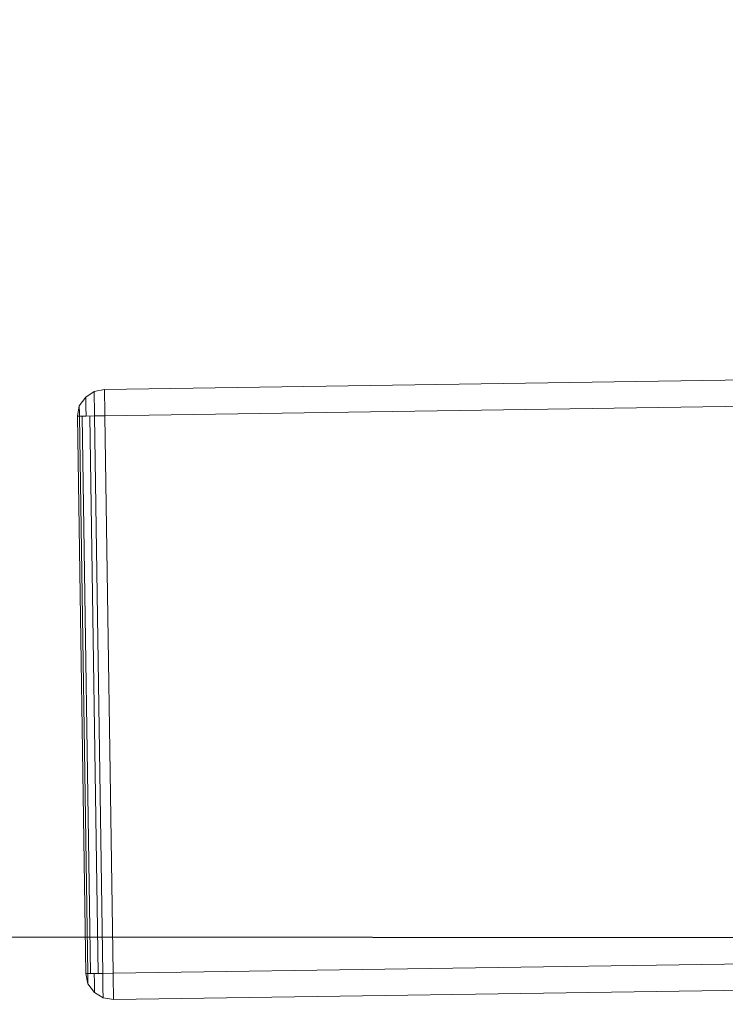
# Model space of a CAD drawing. Extents: x 147111805 to 147230536, y 410950310 to 411028142.
# Tile 232 of 256: x 147185772 to 147185930, y 410985322 to 410985543. Entities that reach past the tile are written whole.
import ezdxf

# ---------------------------------------------------------------- set-up
doc = ezdxf.new("R2010")
doc.units = 0
doc.header["$LTSCALE"] = 100
doc.layers.add('T--A9041--_VERHARDINGEN_Tegels', color=9, linetype='Continuous', transparency=0.3)
doc.layers.add('T--L9071--_TERREINMEUBILAIR_Stoelen', color=1, linetype='Continuous')

# ---------------------------------------------------------------- blocks, each defined once
blk = doc.blocks.new('Picknicktafel 180x160cm')
at = {"layer": 'T--L9071--_TERREINMEUBILAIR_Stoelen', "lineweight": 0}
for p, q in [((3.79969508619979, 1594.605371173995), (1.899847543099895, 1593.338806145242)), ((1.899847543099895, 1593.338806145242), (3.79969508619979, 1594.605371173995)), ((6.121730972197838, 1595.027559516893), (3.79969508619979, 1594.605371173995)), ((3.79969508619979, 1594.605371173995), (6.121730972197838, 1595.027559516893)), ((3.79969508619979, 1594.605371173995), (3.79969508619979, 1594.183182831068)), ((3.79969508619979, 1594.183182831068), (3.79969508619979, 1594.605371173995)), ((3.79969508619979, 1594.183182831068), (3.79969508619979, 1592.916617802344)), ((3.79969508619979, 1592.916617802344), (3.79969508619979, 1594.183182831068)), ((6.121730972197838, 1595.027559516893), (6.121730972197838, 1594.605371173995)), ((6.121730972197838, 1595.027559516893), (1794.089363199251, 1595.027559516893)), ((6.121730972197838, 1594.605371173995), (6.121730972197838, 1595.027559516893)), ((1794.089363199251, 1595.027559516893), (6.121730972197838, 1595.027559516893)), ((1794.089363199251, 1595.027559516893), (6.121730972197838, 1595.027559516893)), ((1794.089363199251, 1595.027559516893), (6.121730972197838, 1595.027559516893)), ((6.121730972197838, 1594.605371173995), (6.121730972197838, 1593.338806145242)), ((6.121730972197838, 1593.338806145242), (6.121730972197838, 1594.605371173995)), ((1.899847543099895, 1593.338806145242), (0.4221883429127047, 1591.438958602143)), ((0.4221883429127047, 1591.438958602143), (1.899847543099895, 1593.338806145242)), ((1.899847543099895, 1593.338806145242), (1.899847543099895, 1592.705523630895)), ((1.899847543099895, 1592.705523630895), (1.899847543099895, 1593.338806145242)), ((1.899847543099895, 1592.705523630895), (1.899847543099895, 1591.227864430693)), ((1.899847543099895, 1591.227864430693), (1.899847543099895, 1592.705523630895)), ((3.79969508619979, 1592.916617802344), (3.79969508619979, 1591.227864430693)), ((3.79969508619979, 1591.227864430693), (3.79969508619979, 1592.916617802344)), ((6.121730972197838, 1593.338806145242), (6.121730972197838, 1591.438958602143)), ((6.121730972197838, 1591.438958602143), (6.121730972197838, 1593.338806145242)), ((0.4221883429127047, 1591.438958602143), (0, 1589.116922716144)), ((0, 1589.116922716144), (0.4221883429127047, 1591.438958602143)), ((0.4221883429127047, 1591.438958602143), (0.4221883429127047, 1591.016770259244)), ((0.4221883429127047, 1591.016770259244), (0.4221883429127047, 1591.438958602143)), ((0.4221883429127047, 1591.016770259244), (0.4221883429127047, 1590.172393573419)), ((0.4221883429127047, 1590.172393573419), (0.4221883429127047, 1591.016770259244)), ((0.4221883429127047, 1590.172393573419), (0.4221883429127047, 1589.116922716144)), ((0.4221883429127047, 1589.116922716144), (0.4221883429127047, 1590.172393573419)), ((1.899847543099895, 1591.227864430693), (1.899847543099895, 1589.116922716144)), ((1.899847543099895, 1589.116922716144), (1.899847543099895, 1591.227864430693)), ((3.79969508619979, 1591.227864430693), (3.79969508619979, 1589.116922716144)), ((3.79969508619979, 1589.116922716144), (3.79969508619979, 1591.227864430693)), ((6.121730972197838, 1591.438958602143), (6.121730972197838, 1589.116922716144)), ((6.121730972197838, 1589.116922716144), (6.121730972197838, 1591.438958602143)), ((0.4221883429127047, 1589.116922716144), (0, 1589.116922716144)), ((0, 1589.116922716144), (0.4221883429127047, 1589.116922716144)), ((0, 1589.116922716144), (0, 1463.938079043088)), ((0, 1463.938079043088), (0, 1589.116922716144)), ((0, 1589.116922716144), (0, 1463.938079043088)), ((1.899847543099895, 1589.116922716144), (0.4221883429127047, 1589.116922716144)), ((0.4221883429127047, 1589.116922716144), (1.899847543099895, 1589.116922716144)), ((0.4221883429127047, 1463.938079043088), (0.4221883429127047, 1589.116922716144)), ((1.055470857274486, 1589.116922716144), (1.055470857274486, 1463.938079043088)), ((3.79969508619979, 1589.116922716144), (1.899847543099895, 1589.116922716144)), ((1.899847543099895, 1589.116922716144), (3.79969508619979, 1589.116922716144)), ((2.744224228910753, 1463.938079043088), (2.744224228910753, 1589.116922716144)), ((6.121730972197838, 1589.116922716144), (3.79969508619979, 1589.116922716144)), ((3.79969508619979, 1589.116922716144), (6.121730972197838, 1589.116922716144)), ((3.79969508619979, 1589.116922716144), (3.79969508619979, 1463.938079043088)), ((6.121730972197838, 1589.116922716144), (6.121730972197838, 1463.938079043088)), ((6.121730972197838, 1589.116922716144), (1794.089363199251, 1589.116922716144)), ((6.121730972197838, 1463.938079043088), (6.121730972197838, 1589.116922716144)), ((6.121730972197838, 1589.116922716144), (1794.089363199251, 1589.116922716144)), ((1794.089363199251, 1589.116922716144), (6.121730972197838, 1589.116922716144)), ((1794.089363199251, 1589.116922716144), (6.121730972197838, 1589.116922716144)), ((0, 1463.938079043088), (0.4221883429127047, 1463.938079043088)), ((0.4221883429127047, 1461.61604315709), (0, 1463.938079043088)), ((0, 1463.938079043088), (0.4221883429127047, 1461.61604315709)), ((0.4221883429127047, 1463.938079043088), (0, 1463.938079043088)), ((0.4221883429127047, 1463.938079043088), (1.899847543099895, 1463.938079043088)), ((1.899847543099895, 1463.938079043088), (0.4221883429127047, 1463.938079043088)), ((0.4221883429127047, 1463.938079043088), (0.4221883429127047, 1462.882608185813)), ((0.4221883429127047, 1462.882608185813), (0.4221883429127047, 1463.938079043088)), ((1.899847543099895, 1463.938079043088), (3.79969508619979, 1463.938079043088)), ((3.79969508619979, 1463.938079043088), (1.899847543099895, 1463.938079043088)), ((1.899847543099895, 1463.938079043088), (1.899847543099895, 1461.827137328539)), ((1.899847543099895, 1461.827137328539), (1.899847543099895, 1463.938079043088)), ((3.79969508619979, 1463.938079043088), (6.121730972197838, 1463.938079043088)), ((6.121730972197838, 1463.938079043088), (3.79969508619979, 1463.938079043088)), ((3.79969508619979, 1463.938079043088), (3.79969508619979, 1461.827137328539)), ((3.79969508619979, 1461.827137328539), (3.79969508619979, 1463.938079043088)), ((6.121730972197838, 1463.938079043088), (6.121730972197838, 1461.61604315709)), ((6.121730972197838, 1463.938079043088), (1794.089363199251, 1463.938079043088)), ((6.121730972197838, 1463.938079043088), (1794.089363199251, 1463.938079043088)), ((6.121730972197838, 1461.61604315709), (6.121730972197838, 1463.938079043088)), ((1794.089363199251, 1463.938079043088), (6.121730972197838, 1463.938079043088)), ((1794.089363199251, 1463.938079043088), (6.121730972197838, 1463.938079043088)), ((0.4221883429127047, 1462.882608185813), (0.4221883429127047, 1462.038231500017)), ((0.4221883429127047, 1462.038231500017), (0.4221883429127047, 1462.882608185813)), ((0.4221883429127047, 1462.038231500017), (0.4221883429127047, 1461.61604315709)), ((0.4221883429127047, 1461.61604315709), (0.4221883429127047, 1462.038231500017)), ((1.899847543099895, 1459.71619561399), (0.4221883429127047, 1461.61604315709)), ((0.4221883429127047, 1461.61604315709), (1.899847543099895, 1459.71619561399)), ((1.899847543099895, 1461.827137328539), (1.899847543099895, 1460.349478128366)), ((1.899847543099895, 1460.349478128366), (1.899847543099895, 1461.827137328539)), ((3.79969508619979, 1461.827137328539), (3.79969508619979, 1460.138383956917)), ((3.79969508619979, 1460.138383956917), (3.79969508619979, 1461.827137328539)), ((6.121730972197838, 1461.61604315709), (6.121730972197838, 1459.71619561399)), ((6.121730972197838, 1459.71619561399), (6.121730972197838, 1461.61604315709)), ((1.899847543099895, 1460.349478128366), (1.899847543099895, 1459.71619561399)), ((1.899847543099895, 1459.71619561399), (1.899847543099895, 1460.349478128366)), ((3.79969508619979, 1458.449630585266), (1.899847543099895, 1459.71619561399)), ((1.899847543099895, 1459.71619561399), (3.79969508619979, 1458.449630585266)), ((3.79969508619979, 1460.138383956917), (3.79969508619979, 1458.871818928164)), ((3.79969508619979, 1458.871818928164), (3.79969508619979, 1460.138383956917)), ((6.121730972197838, 1459.71619561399), (6.121730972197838, 1458.449630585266)), ((6.121730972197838, 1458.449630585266), (6.121730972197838, 1459.71619561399)), ((3.79969508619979, 1458.871818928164), (3.79969508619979, 1458.449630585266)), ((3.79969508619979, 1458.449630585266), (3.79969508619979, 1458.871818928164)), ((6.121730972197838, 1458.027442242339), (3.79969508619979, 1458.449630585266)), ((3.79969508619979, 1458.449630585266), (6.121730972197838, 1458.027442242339)), ((6.121730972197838, 1458.449630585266), (6.121730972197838, 1458.027442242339)), ((6.121730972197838, 1458.027442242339), (6.121730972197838, 1458.449630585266)), ((6.121730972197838, 1458.027442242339), (1794.089363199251, 1458.027442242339)), ((6.121730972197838, 1458.027442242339), (1794.089363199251, 1458.027442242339)), ((1794.089363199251, 1458.027442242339), (6.121730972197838, 1458.027442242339)), ((1794.089363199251, 1458.027442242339), (6.121730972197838, 1458.027442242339))]:
    blk.add_line(p, q, dxfattribs=at)

msp = doc.modelspace()

# ---------------------------------------------------------------- hatches: boundary and pattern name
at = {"layer": 'T--A9041--_VERHARDINGEN_Tegels'}
h = msp.add_hatch(dxfattribs=at)
h.set_pattern_fill('ANSI37', color=256, scale=200, angle=45)
h.set_pattern_definition([(90, (0, 0), (-635, 0), []), (180, (0, 0), (0, -635), [])])
h.paths.add_polyline_path([(147190078.1486338, 410991756.4179381), (147190048.6327146, 410993756.2001289), (147189886, 411004255), (147184436, 411004255), (147184436, 411003375), (147181049.9018662, 411003374.9999999), (147181043.1003716, 411000675.0044289), (147181056, 411000674.9999998), (147188886, 411000675), (147188886, 410998065), (147189571, 410998065), (147189571, 410997065), (147188886, 410997065), (147188886, 410994455), (147181056, 410994455), (147181040.9647505, 410994455.0051623), (147181039.0343014, 410987549.1051784), (147182124.0163228, 410987549.1051784), (147182124.0163228, 410985174.1051784), (147181037.4034005, 410985174.1051784), (147181028.8834921, 410972766.9858332), (147181689.38947, 410972780.0966348), (147190353.3638374, 410972785.8197682), (147190319.8840117, 410975378.2017957)])

# ---------------------------------------------------------------- block references
at = {"layer": 'T--L9071--_TERREINMEUBILAIR_Stoelen', "rotation": 0.8455994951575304}
msp.add_blockref('Picknicktafel 180x160cm', (147185808.4593731, 410983865.3293574), dxfattribs=at)

doc.saveas('drawing.dxf')
